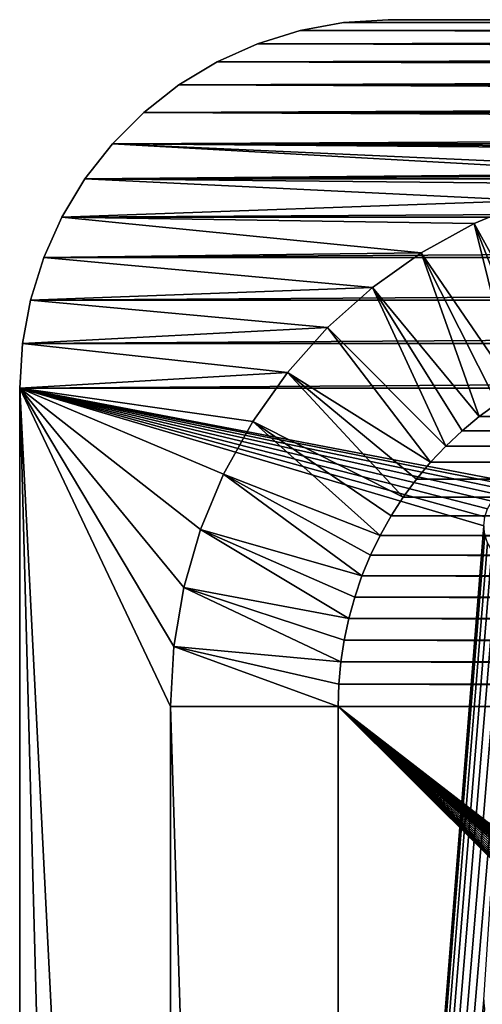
# Model space of a CAD drawing. Header units: metres. Extents: x -200 to 200, y -200 to 200.
# Tile 27 of 88: x -200 to -172, y 141 to 200. Entities that reach past the tile are written whole.
import ezdxf

# ---------------------------------------------------------------- set-up
doc = ezdxf.new("R2010")
doc.units = ezdxf.units.M
doc.layers.add('solid_P34200', color=7, linetype='CONTINUOUS')

msp = doc.modelspace()

# ---------------------------------------------------------------- linework, layer by layer
at = {"layer": 'solid_P34200'}
for points in [[(180.666519, 199.836639, 5), (-180.666519, 199.836639, 5), (-183.262497, 199.361206, 5)], [(-183.262497, 199.361206, 3.5), (-183.262497, 199.361206, 5), (-180.666519, 199.836639, 5)], [(183.262497, 199.361206, 5), (180.666519, 199.836639, 5), (-183.262497, 199.361206, 5)], [(-180.666519, 199.836639, 3.5), (-183.262497, 199.361206, 3.5), (-180.666519, 199.836639, 5)], [(183.262497, 199.361206, 3.5), (-183.262497, 199.361206, 3.5), (-180.666519, 199.836639, 3.5)], [(178, 200, 5), (-178, 200, 5), (-180.666519, 199.836639, 5)], [(-180.666519, 199.836639, 3.5), (-180.666519, 199.836639, 5), (-178, 200, 5)], [(180.666519, 199.836639, 5), (178, 200, 5), (-180.666519, 199.836639, 5)], [(-180.666519, 199.836639, 3.5), (-178, 200, 5), (-178, 200, 3.5)], [(180.666519, 199.836639, 3.5), (-180.666519, 199.836639, 3.5), (-178, 200, 3.5)], [(183.262497, 199.361206, 3.5), (-180.666519, 199.836639, 3.5), (180.666519, 199.836639, 3.5)], [(-178, 200, 3.5), (-178, 200, 5), (178, 200, 5)], [(-178, 200, 3.5), (178, 200, 5), (178, 200, 3.5)], [(180.666519, 199.836639, 3.5), (-178, 200, 3.5), (178, 200, 3.5)], [(183.262497, 199.361206, 5), (-183.262497, 199.361206, 5), (-185.803024, 198.568466, 5)], [(-185.803024, 198.568466, 3.5), (-185.803024, 198.568466, 5), (-183.262497, 199.361206, 5)], [(185.803024, 198.568466, 5), (183.262497, 199.361206, 5), (-185.803024, 198.568466, 5)], [(-183.262497, 199.361206, 3.5), (-185.803024, 198.568466, 3.5), (-183.262497, 199.361206, 5)], [(185.803024, 198.568466, 3.5), (-185.803024, 198.568466, 3.5), (-183.262497, 199.361206, 3.5)], [(185.803024, 198.568466, 3.5), (-183.262497, 199.361206, 3.5), (183.262497, 199.361206, 3.5)], [(185.803024, 198.568466, 5), (-185.803024, 198.568466, 5), (-188.220428, 197.481461, 5)], [(-188.220428, 197.481461, 3.5), (-188.220428, 197.481461, 5), (-185.803024, 198.568466, 5)], [(188.220428, 197.481461, 5), (185.803024, 198.568466, 5), (-188.220428, 197.481461, 5)], [(-185.803024, 198.568466, 3.5), (-188.220428, 197.481461, 3.5), (-185.803024, 198.568466, 5)], [(188.220428, 197.481461, 3.5), (-188.220428, 197.481461, 3.5), (-185.803024, 198.568466, 3.5)], [(188.220428, 197.481461, 3.5), (-185.803024, 198.568466, 3.5), (185.803024, 198.568466, 3.5)], [(188.220428, 197.481461, 5), (-188.220428, 197.481461, 5), (-190.499695, 196.102936, 5)], [(-190.499695, 196.102936, 3.5), (-190.499695, 196.102936, 5), (-188.220428, 197.481461, 5)], [(190.499695, 196.102936, 5), (188.220428, 197.481461, 5), (-190.499695, 196.102936, 5)], [(-188.220428, 197.481461, 3.5), (-190.499695, 196.102936, 3.5), (-188.220428, 197.481461, 5)], [(190.499695, 196.102936, 3.5), (-190.499695, 196.102936, 3.5), (-188.220428, 197.481461, 3.5)], [(190.499695, 196.102936, 3.5), (-188.220428, 197.481461, 3.5), (188.220428, 197.481461, 3.5)], [(190.499695, 196.102936, 5), (-190.499695, 196.102936, 5), (-192.585297, 194.469376, 5)], [(-192.585297, 194.469376, 3.5), (-192.585297, 194.469376, 5), (-190.499695, 196.102936, 5)], [(192.585297, 194.469376, 5), (190.499695, 196.102936, 5), (-192.585297, 194.469376, 5)], [(-190.499695, 196.102936, 3.5), (-192.585297, 194.469376, 3.5), (-190.499695, 196.102936, 5)], [(192.585297, 194.469376, 3.5), (-192.585297, 194.469376, 3.5), (-190.499695, 196.102936, 3.5)], [(192.585297, 194.469376, 3.5), (-190.499695, 196.102936, 3.5), (190.499695, 196.102936, 3.5)], [(192.585297, 194.469376, 5), (-192.585297, 194.469376, 5), (-194.469376, 192.585297, 5)], [(-194.469376, 192.585297, 3.5), (-194.469376, 192.585297, 5), (-192.585297, 194.469376, 5)], [(194.469376, 192.585297, 5), (192.585297, 194.469376, 5), (-194.469376, 192.585297, 5)], [(-192.585297, 194.469376, 3.5), (-194.469376, 192.585297, 3.5), (-192.585297, 194.469376, 5)], [(194.469376, 192.585297, 3.5), (-194.469376, 192.585297, 3.5), (-192.585297, 194.469376, 3.5)], [(194.469376, 192.585297, 3.5), (-192.585297, 194.469376, 3.5), (192.585297, 194.469376, 3.5)], [(194.469376, 192.585297, 5), (-194.469376, 192.585297, 5), (-196.102936, 190.499695, 5)], [(-196.102936, 190.499695, 3.5), (-196.102936, 190.499695, 5), (-194.469376, 192.585297, 5)], [(196.102936, 190.499695, 5), (194.469376, 192.585297, 5), (-196.102936, 190.499695, 5)], [(-194.469376, 192.585297, 3.5), (-196.102936, 190.499695, 3.5), (-194.469376, 192.585297, 5)], [(-162.596741, 190.796326, 3.5), (-196.102936, 190.499695, 3.5), (-194.469376, 192.585297, 3.5)], [(159, 191, 3.5), (-194.469376, 192.585297, 3.5), (194.469376, 192.585297, 3.5)], [(0, 191, 3.5), (-194.469376, 192.585297, 3.5), (159, 191, 3.5)], [(-159, 191, 3.5), (-194.469376, 192.585297, 3.5), (0, 191, 3.5)], [(-162.596741, 190.796326, 3.5), (-194.469376, 192.585297, 3.5), (-159, 191, 3.5)], [(196.102936, 190.499695, 5), (-196.102936, 190.499695, 5), (-197.481461, 188.220428, 5)], [(-197.481461, 188.220428, 3.5), (-197.481461, 188.220428, 5), (-196.102936, 190.499695, 5)], [(197.481461, 188.220428, 5), (196.102936, 190.499695, 5), (-197.481461, 188.220428, 5)], [(-196.102936, 190.499695, 3.5), (-197.481461, 188.220428, 3.5), (-196.102936, 190.499695, 5)], [(-169.572021, 189.202393, 3.5), (-197.481461, 188.220428, 3.5), (-196.102936, 190.499695, 3.5)], [(-166.117172, 190.198227, 3.5), (-196.102936, 190.499695, 3.5), (-162.596741, 190.796326, 3.5)], [(-169.572021, 189.202393, 3.5), (-196.102936, 190.499695, 3.5), (-166.117172, 190.198227, 3.5)], [(-172.880768, 187.831879, 3.5), (-197.481461, 188.220428, 3.5), (-169.572021, 189.202393, 3.5)], [(-172.880768, 187.831879, 3.5), (-169.572021, 189.202393, 3.5), (-168.031967, 179.060257)], [(197.481461, 188.220428, 5), (-197.481461, 188.220428, 5), (-198.568466, 185.803024, 5)], [(-198.568466, 185.803024, 3.5), (-198.568466, 185.803024, 5), (-197.481461, 188.220428, 5)], [(198.568466, 185.803024, 5), (197.481461, 188.220428, 5), (-198.568466, 185.803024, 5)], [(-197.481461, 188.220428, 3.5), (-198.568466, 185.803024, 3.5), (-197.481461, 188.220428, 5)], [(-176.027878, 186.093063, 3.5), (-198.568466, 185.803024, 3.5), (-197.481461, 188.220428, 3.5)], [(-176.027878, 186.093063, 3.5), (-197.481461, 188.220428, 3.5), (-172.880768, 187.831879, 3.5)], [(-176.027878, 186.093063, 3.5), (-172.880768, 187.831879, 3.5), (-170.379456, 177.826935)], [(-172.880768, 187.831879, 3.5), (-168.031967, 179.060257), (-169.220428, 178.481461)], [(-172.880768, 187.831879, 3.5), (-169.220428, 178.481461), (-170.379456, 177.826935)], [(198.568466, 185.803024, 5), (-198.568466, 185.803024, 5), (-199.361206, 183.262497, 5)], [(-199.361206, 183.262497, 3.5), (-199.361206, 183.262497, 5), (-198.568466, 185.803024, 5)], [(199.361206, 183.262497, 5), (198.568466, 185.803024, 5), (-199.361206, 183.262497, 5)], [(-198.568466, 185.803024, 3.5), (-199.361206, 183.262497, 3.5), (-198.568466, 185.803024, 5)], [(-178.949905, 184.018661, 3.5), (-199.361206, 183.262497, 3.5), (-198.568466, 185.803024, 3.5)], [(-178.949905, 184.018661, 3.5), (-198.568466, 185.803024, 3.5), (-176.027878, 186.093063, 3.5)], [(-178.949905, 184.018661, 3.5), (-176.027878, 186.093063, 3.5), (-172.568909, 176.317139)], [(-176.027878, 186.093063, 3.5), (-170.379456, 177.826935), (-171.499695, 177.102936)], [(-176.027878, 186.093063, 3.5), (-171.499695, 177.102936), (-172.568909, 176.317139)], [(-181.627411, 181.627411, 3.5), (-199.361206, 183.262497, 3.5), (-178.949905, 184.018661, 3.5)], [(-181.627411, 181.627411, 3.5), (-178.949905, 184.018661, 3.5), (-174.555435, 174.555435)], [(-178.949905, 184.018661, 3.5), (-172.568909, 176.317139), (-173.585297, 175.469376)], [(-178.949905, 184.018661, 3.5), (-173.585297, 175.469376), (-174.555435, 174.555435)], [(199.361206, 183.262497, 5), (-199.361206, 183.262497, 5), (-199.836639, 180.666519, 5)], [(-199.836639, 180.666519, 3.5), (-199.836639, 180.666519, 5), (-199.361206, 183.262497, 5)], [(199.836639, 180.666519, 5), (199.361206, 183.262497, 5), (-199.836639, 180.666519, 5)], [(-199.361206, 183.262497, 3.5), (-199.836639, 180.666519, 3.5), (-199.361206, 183.262497, 5)], [(-181.627411, 181.627411, 3.5), (-199.836639, 180.666519, 3.5), (-199.361206, 183.262497, 3.5)], [(-184.018661, 178.949905, 3.5), (-199.836639, 180.666519, 3.5), (-181.627411, 181.627411, 3.5)], [(-184.018661, 178.949905, 3.5), (-181.627411, 181.627411, 3.5), (-175.469376, 173.585297)], [(-181.627411, 181.627411, 3.5), (-174.555435, 174.555435), (-175.469376, 173.585297)], [(199.836639, 180.666519, 5), (-199.836639, 180.666519, 5), (-200, 178, 5)], [(-200, 178, 3.5), (-200, 178, 5), (-199.836639, 180.666519, 5)], [(200, 178, 5), (199.836639, 180.666519, 5), (-200, 178, 5)], [(-199.836639, 180.666519, 3.5), (-200, 178, 3.5), (-199.836639, 180.666519, 5)], [(-184.018661, 178.949905, 3.5), (-200, 178, 3.5), (-199.836639, 180.666519, 3.5)], [(-186.093063, 176.027878, 3.5), (-200, 178, 3.5), (-184.018661, 178.949905, 3.5)], [(-186.093063, 176.027878, 3.5), (-184.018661, 178.949905, 3.5), (-177.102936, 171.499695)], [(-184.018661, 178.949905, 3.5), (-175.469376, 173.585297), (-176.317139, 172.568909)], [(-184.018661, 178.949905, 3.5), (-176.317139, 172.568909), (-177.102936, 171.499695)], [(-172.300003, 169.800003, 5), (-200, 178, 5), (-200, -178, 5)], [(-200, -178, 3.5), (-200, -178, 5), (-200, 178, 5)], [(-170.058914, 172.285706, 5), (200, 178, 5), (-200, 178, 5)], [(-170.574692, 172.176346, 5), (-170.058914, 172.285706, 5), (-200, 178, 5)], [(-171.047821, 171.965073, 5), (-170.574692, 172.176346, 5), (-200, 178, 5)], [(-171.474228, 171.656204, 5), (-171.047821, 171.965073, 5), (-200, 178, 5)], [(-171.820801, 171.269714, 5), (-171.474228, 171.656204, 5), (-200, 178, 5)], [(-172.084335, 170.815567, 5), (-171.820801, 171.269714, 5), (-200, 178, 5)], [(-172.242264, 170.328369, 5), (-172.084335, 170.815567, 5), (-200, 178, 5)], [(-172.300003, 169.800003, 5), (-172.242264, 170.328369, 5), (-200, 178, 5)], [(-200, -178, 3.5), (-200, 178, 5), (-200, 178, 3.5)], [(-191, -159, 3.5), (-200, -178, 3.5), (-200, 178, 3.5)], [(-191, 0, 3.5), (-191, -159, 3.5), (-200, 178, 3.5)], [(-187.831879, 172.880768, 3.5), (-200, 178, 3.5), (-186.093063, 176.027878, 3.5)], [(-189.202393, 169.572021, 3.5), (-200, 178, 3.5), (-187.831879, 172.880768, 3.5)], [(-190.198227, 166.117172, 3.5), (-200, 178, 3.5), (-189.202393, 169.572021, 3.5)], [(-190.796326, 162.596741, 3.5), (-200, 178, 3.5), (-190.198227, 166.117172, 3.5)], [(-191, 159, 3.5), (-200, 178, 3.5), (-190.796326, 162.596741, 3.5)], [(-191, 0, 3.5), (-200, 178, 3.5), (-191, 159, 3.5)], [(-172.568909, 176.317139), (-171.499695, 177.102936), (172.568909, 176.317139)], [(-173.585297, 175.469376), (-172.568909, 176.317139), (173.585297, 175.469376)], [(-172.568909, 176.317139), (172.568909, 176.317139), (173.585297, 175.469376)], [(-187.831879, 172.880768, 3.5), (-186.093063, 176.027878, 3.5), (-178.481461, 169.220428)], [(-186.093063, 176.027878, 3.5), (-177.102936, 171.499695), (-177.826935, 170.379456)], [(-186.093063, 176.027878, 3.5), (-177.826935, 170.379456), (-178.481461, 169.220428)], [(-174.555435, 174.555435), (-173.585297, 175.469376), (174.555435, 174.555435)], [(-173.585297, 175.469376), (173.585297, 175.469376), (174.555435, 174.555435)], [(-175.469376, 173.585297), (-174.555435, 174.555435), (175.469376, 173.585297)], [(-174.555435, 174.555435), (174.555435, 174.555435), (175.469376, 173.585297)], [(-176.317139, 172.568909), (-175.469376, 173.585297), (176.317139, 172.568909)], [(-175.469376, 173.585297), (175.469376, 173.585297), (176.317139, 172.568909)], [(-189.202393, 169.572021, 3.5), (-187.831879, 172.880768, 3.5), (-179.568466, 166.803024)], [(-187.831879, 172.880768, 3.5), (-178.481461, 169.220428), (-179.060257, 168.031967)], [(-187.831879, 172.880768, 3.5), (-179.060257, 168.031967), (-179.568466, 166.803024)], [(-177.102936, 171.499695), (-176.317139, 172.568909), (177.102936, 171.499695)], [(-176.317139, 172.568909), (176.317139, 172.568909), (177.102936, 171.499695)], [(-177.826935, 170.379456), (-177.102936, 171.499695), (177.826935, 170.379456)], [(-177.102936, 171.499695), (177.102936, 171.499695), (177.826935, 170.379456)], [(-178.481461, 169.220428), (-177.826935, 170.379456), (178.481461, 169.220428)], [(-177.826935, 170.379456), (177.826935, 170.379456), (178.481461, 169.220428)], [(-172.242264, 169.271637, 5), (-172.300003, 169.800003, 5), (-200, -178, 5)], [(-172.084335, 168.784439, 5), (-172.242264, 169.271637, 5), (-200, -178, 5)], [(-190.198227, 166.117172, 3.5), (-189.202393, 169.572021, 3.5), (-180.361206, 164.262497)], [(-189.202393, 169.572021, 3.5), (-179.568466, 166.803024), (-180.003708, 165.541977)], [(-189.202393, 169.572021, 3.5), (-180.003708, 165.541977), (-180.361206, 164.262497)], [(-171.820801, 168.330292, 5), (-172.084335, 168.784439, 5), (-200, -178, 5)], [(-179.060257, 168.031967), (-178.481461, 169.220428), (179.060257, 168.031967)], [(-178.481461, 169.220428), (178.481461, 169.220428), (179.060257, 168.031967)], [(-171.474228, 167.943787, 5), (-171.820801, 168.330292, 5), (-200, -178, 5)], [(-171.047821, 167.634933, 5), (-171.474228, 167.943787, 5), (-200, -178, 5)], [(-170.574692, 167.423645, 5), (-171.047821, 167.634933, 5), (-200, -178, 5)], [(-179.568466, 166.803024), (-179.060257, 168.031967), (179.568466, 166.803024)], [(-179.060257, 168.031967), (179.060257, 168.031967), (179.568466, 166.803024)], [(-172.300003, 141.5, 5), (-170.574692, 167.423645, 5), (-200, -178, 5)], [(-180.003708, 165.541977), (-179.568466, 166.803024), (180.003708, 165.541977)], [(-179.568466, 166.803024), (179.568466, 166.803024), (180.003708, 165.541977)], [(-190.796326, 162.596741, 3.5), (-190.198227, 166.117172, 3.5), (-180.836639, 161.666519)], [(-190.198227, 166.117172, 3.5), (-180.361206, 164.262497), (-180.638016, 162.973083)], [(-190.198227, 166.117172, 3.5), (-180.638016, 162.973083), (-180.836639, 161.666519)], [(-180.361206, 164.262497), (-180.003708, 165.541977), (180.361206, 164.262497)], [(-180.003708, 165.541977), (180.003708, 165.541977), (180.361206, 164.262497)], [(-180.638016, 162.973083), (-180.361206, 164.262497), (180.638016, 162.973083)], [(-180.361206, 164.262497), (180.361206, 164.262497), (180.638016, 162.973083)], [(-180.836639, 161.666519), (-180.638016, 162.973083), (180.836639, 161.666519)], [(-180.638016, 162.973083), (180.638016, 162.973083), (180.836639, 161.666519)], [(-191, 159, 3.5), (-190.796326, 162.596741, 3.5), (-181, 159)], [(-190.796326, 162.596741, 3.5), (-180.957291, 160.342163), (-181, 159)], [(-190.796326, 162.596741, 3.5), (-180.836639, 161.666519), (-180.957291, 160.342163)], [(-180.957291, 160.342163), (-180.836639, 161.666519), (180.957291, 160.342163)], [(-180.836639, 161.666519), (180.836639, 161.666519), (180.957291, 160.342163)], [(-180.957291, 160.342163), (181, 159), (-181, 159)], [(-180.957291, 160.342163), (180.957291, 160.342163), (181, 159)], [(-191, 159, 3.5), (-181, 159), (-181, -159)], [(-191, 0, 3.5), (-191, 159, 3.5), (-181, -159)], [(-181, 159), (-14.856524, 2.058549), (-15, 0)], [(-181, 159), (-15, 0), (-14.856524, -2.058549)], [(-181, 159), (-14.444175, 4.045302), (-14.856524, 2.058549)], [(-181, 159), (-13.756138, 5.976712), (-14.444175, 4.045302)], [(-181, 159), (-12.817678, 7.79116), (-13.756138, 5.976712)], [(-181, 159), (-11.633039, 9.467192), (-12.817678, 7.79116)], [(-181, 159), (-10.240819, 10.959723), (-11.633039, 9.467192)], [(-181, 159), (-8.64688, 12.25524), (-10.240819, 10.959723)], [(-181, 159), (-6.904468, 13.315859), (-8.64688, 12.25524)], [(-181, 159), (-5.01928, 14.134056), (-6.904468, 13.315859)], [(-181, 159), (-3.055924, 14.684637), (-5.01928, 14.134056)], [(-181, 159), (-1.019424, 14.964341), (-3.055924, 14.684637)], [(-181, 159), (1.019424, 14.964341), (-1.019424, 14.964341)], [(-181, 159), (3.055924, 14.684637), (1.019424, 14.964341)], [(-181, 159), (5.01928, 14.134056), (3.055924, 14.684637)], [(-181, 159), (6.904468, 13.315859), (5.01928, 14.134056)], [(-181, 159), (8.64688, 12.25524), (6.904468, 13.315859)], [(181, 159), (8.64688, 12.25524), (-181, 159)], [(-181, 159), (-11.633039, -9.467192), (-10.240819, -10.959723)], [(-181, -159), (-181, 159), (-10.240819, -10.959723)], [(-181, 159), (-12.817678, -7.79116), (-11.633039, -9.467192)], [(-181, 159), (-13.756138, -5.976712), (-12.817678, -7.79116)], [(-181, 159), (-14.444175, -4.045302), (-13.756138, -5.976712)], [(-181, 159), (-14.856524, -2.058549), (-14.444175, -4.045302)], [(-172.242264, 140.971634, 5), (-172.300003, 141.5, 5), (-200, -178, 5)]]:
    msp.add_3dface(points, dxfattribs=at)

doc.saveas('drawing.dxf')
